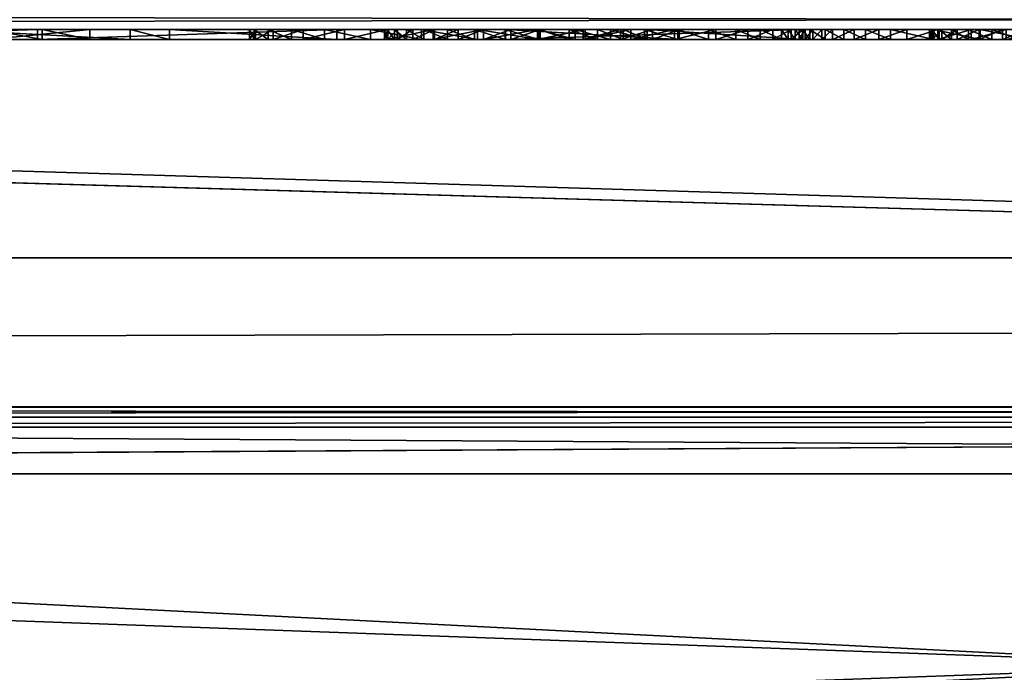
# Model space of a CAD drawing. Header units: centimetres. Extents: x -29.5 to 29.5, y -7 to 54.7.
# Tile 19 of 41: x -1.227 to -0.237, y -2.367 to -1.71. Entities that reach past the tile are written whole.
import ezdxf

# ---------------------------------------------------------------- set-up
doc = ezdxf.new("R2010")
doc.units = ezdxf.units.CM
doc.layers.add('BSP221111', color=7, linetype='Continuous', true_color=0x57e157)

msp = doc.modelspace()

# ---------------------------------------------------------------- meshes
at = {"layer": 'BSP221111', "color": 111, "true_color": 0x99e4b8}
mesh = msp.add_polyface(dxfattribs=at)
corners = [(-27.34999, -2.10001, 45.28), (27.34999, -2.10001, 45.28), (-27.34999, -1.94998, 45.28), (27.34999, -1.94998, 45.28), (-27.34999, -0.00001, 45.28), (27.34999, -0.00001, 45.28), (-27.34999, -2.10001, 45.5), (27.34999, -2.10001, 45.5), (-27.34999, -1.94998, 45.5), (27.34999, -1.94998, 45.5), (-27.34999, -0.00001, 45.5), (27.34999, -0.00001, 45.5), (-27.34999, -0.00001, 44.5), (27.34999, -0.00001, 44.5), (-27.34999, -0.32936, 45.28), (27.34999, -0.32936, 45.28), (27.34999, -0.32936, 45.5), (-27.34999, -0.32936, 45.5), (-27.34999, -0.32799, 44.5), (27.34999, -0.32799, 44.5), (-27.34999, 1.30013, 43.5), (27.34999, 1.30013, 43.5), (27.34999, 1.23202, 43.29998), (-27.34999, 1.23202, 43.29998), (-27.34999, 3.1, 43.49964), (27.34999, 3.1, 43.49964), (27.34999, 3.1, 43.2991), (-27.34999, 3.1, 43.2991), (-27.34999, 3.3013, 43.49964), (27.34999, 3.3013, 43.49964), (27.34999, 3.3013, 43.2991), (-27.34999, 3.3013, 43.2991), (-27.34999, 3.1, 44.25), (27.34999, 3.1, 44.25), (27.34999, 3.3013, 44.25), (-27.34999, 3.3013, 44.25), (-27.34999, 3.1, 44.45), (27.34999, 3.1, 44.45), (27.34999, 3.3013, 44.45), (-27.34999, 3.3013, 44.45), (27.34999, 4.41433, 44.25), (-27.34999, 4.41433, 44.25), (-27.34999, 4.35138, 44.45), (27.34999, 4.35138, 44.45), (-29.5, -1.94998, 45.28), (-29.39998, -2.10001, 45.28), (-29.39998, -2.10001, 45.5), (-29.5, -1.94998, 45.5), (-29.5, -0.32936, 45.5), (-29.5, -0.00001, 45.5), (-29.5, -0.00001, 45.28), (-29.5, -0.00001, 44.5), (-29.5, -0.32799, 44.5), (-29.5, -0.32936, 45.28), (29.4, -2.10001, 45.28), (29.49996, -1.94998, 45.28), (29.49996, -0.32936, 45.28), (29.49996, -0.32799, 44.5), (29.49996, -0.00001, 44.5), (29.49996, -0.00001, 45.28), (29.49996, -0.00001, 45.5), (29.49996, -0.32936, 45.5), (29.49996, -1.94998, 45.5), (29.4, -2.10001, 45.5), (27.34999, 4.70052, 44.4503), (-27.34999, 4.70052, 44.4503), (-27.34999, 4.58525, 44.61377), (27.34999, 4.58525, 44.61377)]
mesh.append_faces([[corners[k] for k in face] for face in [(0, 2, 3), (3, 1, 0), (6, 7, 9), (9, 8, 6), (9, 16, 17), (17, 8, 9), (0, 1, 7), (7, 6, 0), (54, 55, 62), (62, 63, 54), (56, 61, 62), (62, 55, 56), (5, 4, 10), (10, 11, 5), (53, 48, 49), (49, 50, 53), (44, 45, 46), (46, 47, 44), (4, 5, 13), (13, 12, 4), (56, 57, 58), (58, 59, 56), (28, 29, 30), (30, 31, 28), (11, 10, 17), (17, 16, 11), (59, 60, 61), (61, 56, 59), (44, 47, 48), (48, 53, 44), (50, 51, 52), (52, 53, 50), (12, 13, 21), (21, 20, 12), (13, 19, 22), (22, 21, 13), (19, 18, 23), (23, 22, 19), (18, 12, 20), (20, 23, 18), (20, 21, 25), (25, 24, 20), (21, 22, 26), (26, 25, 21), (22, 23, 27), (27, 26, 22), (23, 20, 24), (24, 27, 23), (36, 37, 38), (38, 39, 36), (25, 26, 30), (30, 29, 25), (26, 27, 31), (31, 30, 26), (27, 24, 28), (28, 31, 27), (24, 25, 33), (33, 32, 24), (25, 29, 34), (34, 33, 25), (29, 28, 35), (35, 34, 29), (28, 24, 32), (32, 35, 28), (32, 33, 37), (37, 36, 32), (33, 34, 38), (38, 37, 33), (64, 65, 66), (66, 67, 64), (35, 32, 36), (36, 39, 35), (34, 35, 41), (41, 40, 34), (35, 39, 42), (42, 41, 35), (39, 38, 43), (43, 42, 39), (38, 34, 40), (40, 43, 38), (14, 15, 3), (3, 2, 14), (19, 15, 14), (14, 18, 19), (2, 0, 45), (45, 44, 2), (0, 6, 46), (46, 45, 0), (6, 8, 47), (47, 46, 6), (8, 17, 48), (48, 47, 8), (17, 10, 49), (49, 48, 17), (10, 4, 50), (50, 49, 10), (4, 12, 51), (51, 50, 4), (12, 18, 52), (52, 51, 12), (18, 14, 53), (53, 52, 18), (14, 2, 44), (44, 53, 14), (1, 3, 55), (55, 54, 1), (3, 15, 56), (56, 55, 3), (15, 19, 57), (57, 56, 15), (19, 13, 58), (58, 57, 19), (13, 5, 59), (59, 58, 13), (5, 11, 60), (60, 59, 5), (11, 16, 61), (61, 60, 11), (16, 9, 62), (62, 61, 16), (9, 7, 63), (63, 62, 9), (7, 1, 54), (54, 63, 7), (40, 41, 65), (65, 64, 40), (41, 42, 66), (66, 65, 41), (42, 43, 67), (67, 66, 42), (43, 40, 64), (64, 67, 43)]], dxfattribs={"vtx2": -1, "color": 111})
at = {"layer": 'BSP221111', "color": 214, "true_color": 0x911cb1}
mesh = msp.add_polyface(dxfattribs=at)
corners = [(-3.33402, -2.60996, 34.28577), (-2.94295, -2.60996, 34.44776), (-2.94295, -4.01, 34.44776), (-3.75368, -2.60996, 34.23053), (-3.33402, -4.01, 34.28577), (-4.17335, -2.60996, 34.28577), (-3.75368, -4.01, 34.23053), (6.88756, -2.11028, 44.58917), (-6.88758, -2.11028, 44.58917), (-6.90722, -2.61001, 44.60922), (6.90721, -2.61, 33.44738), (-6.90722, -2.61, 33.44738), (-6.88758, -2.11028, 33.46746), (-2.34946, -2.60996, 35.04125), (-2.60714, -2.60996, 34.70544), (-4.56441, -2.60996, 34.44776), (-3.75368, -2.60996, 37.47344), (-3.33402, -2.60996, 37.41819), (-2.94295, -2.60996, 37.25621), (-4.56441, -2.60996, 37.25621), (-2.60714, -2.60996, 36.99853), (-2.34946, -2.60996, 36.66271), (-2.18748, -2.60996, 36.27165), (-2.13223, -2.60996, 35.85198), (-2.18747, -2.60996, 35.43232), (4.88501, -2.61, 38.73024), (-4.88499, -2.61, 38.73024), (-6.90711, -2.61001, 44.36461), (6.90711, -2.61001, 44.36461), (4.88501, -2.61001, 43.45023), (-4.88499, -2.61001, 43.45023), (-4.88499, -2.11004, 43.45023), (4.88501, -2.11004, 38.73024), (-4.88499, -2.11004, 38.73024), (4.88501, -2.11004, 43.45023), (-6.88716, -2.09972, 33.46788), (-6.27774, -2.09972, 37.91892), (6.27873, -2.09972, 37.91892), (6.88715, -2.09972, 44.58875), (-6.88716, -2.09972, 44.58875), (6.88756, -2.11028, 33.46746), (5.60019, -2.11028, 44.35384), (-5.99969, -2.11028, 44.35384), (-6.00011, -2.09972, 44.35426), (5.60061, -2.09972, 38.12681), (-6.00011, -2.09972, 38.12681), (-5.99969, -2.11028, 38.12723), (-6.27774, -0.96008, 37.91892), (-6.00011, -0.96008, 38.12681), (5.60061, -0.96008, 38.12681), (5.60061, -0.96008, 44.37502), (-6.00011, -0.96008, 44.37502), (-6.84233, -0.96008, 44.543), (6.84262, -0.96008, 44.543), (5.60061, -2.09972, 44.35426)]
mesh.append_faces([[corners[k] for k in face] for face in [(1, 3, 15), (19, 16, 18), (18, 21, 23), (19, 18, 23), (15, 19, 23), (1, 15, 23), (13, 1, 23)]], dxfattribs={"vtx0": -1, "vtx1": -1, "vtx2": -1, "color": 214})
mesh.append_faces([[corners[k] for k in face] for face in [(24, 13, 23)]], dxfattribs={"vtx1": -1, "color": 214})
mesh.append_faces([[corners[k] for k in face] for face in [(0, 1, 2), (3, 0, 4), (5, 3, 6), (7, 8, 9), (10, 11, 12), (13, 14, 1), (1, 0, 3), (16, 17, 18), (18, 20, 21), (21, 22, 23), (25, 26, 11), (9, 27, 28), (29, 30, 31), (32, 33, 26), (34, 31, 33), (35, 36, 37), (38, 39, 8), (40, 12, 35), (41, 42, 43), (44, 45, 46), (47, 48, 49), (28, 27, 30), (50, 51, 52), (53, 52, 39), (37, 36, 47), (54, 43, 51), (49, 48, 45)]], dxfattribs={"vtx2": -1, "color": 214})
mesh = msp.add_polyface(dxfattribs=at)
corners = [(2.60714, -4.01, 34.70544), (2.60714, -2.60996, 34.70544), (2.94295, -2.60996, 34.44776), (2.94295, -4.01, 34.44776), (3.33402, -2.60996, 34.28577), (3.33402, -4.01, 34.28577), (3.75368, -2.60996, 34.23053), (-6.90722, -2.61001, 44.60922), (6.90721, -2.61001, 44.60922), (6.88756, -2.11028, 44.58917), (-6.88758, -2.11028, 33.46746), (6.88756, -2.11028, 33.46746), (6.90721, -2.61, 33.44738), (2.18747, -2.60996, 36.27165), (2.34946, -2.60996, 36.66271), (2.60714, -2.60996, 36.99853), (2.94295, -2.60996, 37.25621), (3.33402, -2.60996, 37.41819), (3.75368, -2.60996, 37.47344), (4.17335, -2.60996, 37.41819), (4.17335, -2.60996, 34.28577), (2.34946, -2.60996, 35.04125), (2.18747, -2.60996, 35.43232), (4.90023, -2.60996, 34.70544), (2.13222, -2.60996, 35.85198), (-6.90722, -2.61, 33.44738), (4.88501, -2.61, 38.73024), (6.90711, -2.61001, 44.36461), (-4.88499, -2.11004, 43.45023), (4.88501, -2.11004, 43.45023), (4.88501, -2.61001, 43.45023), (-4.88499, -2.61, 38.73024), (4.88501, -2.11004, 38.73024), (-4.88499, -2.11004, 38.73024), (6.27873, -2.09972, 37.91892), (6.88715, -2.09972, 33.46788), (-6.88716, -2.09972, 33.46788), (-6.88758, -2.11028, 44.58917), (6.88715, -2.09972, 44.58875), (-6.00011, -2.09972, 44.35426), (5.60061, -2.09972, 44.35426), (5.60019, -2.11028, 44.35384), (-5.99969, -2.11028, 38.12723), (5.60019, -2.11028, 38.12723), (5.60061, -2.09972, 38.12681), (5.60061, -0.96008, 38.12681), (6.27873, -0.96008, 37.91892), (-6.27774, -0.96008, 37.91892), (-4.88499, -2.61001, 43.45023), (-6.84233, -0.96008, 44.543), (6.84262, -0.96008, 44.543), (5.60061, -0.96008, 44.37502), (-6.88716, -2.09972, 44.58875), (-6.00011, -0.96008, 44.37502), (-6.00011, -2.09972, 38.12681)]
mesh.append_faces([[corners[k] for k in face] for face in [(15, 17, 19), (4, 1, 22), (23, 4, 22), (19, 23, 22), (15, 19, 22), (13, 15, 22)]], dxfattribs={"vtx0": -1, "vtx1": -1, "vtx2": -1, "color": 214})
mesh.append_faces([[corners[k] for k in face] for face in [(24, 13, 22)]], dxfattribs={"vtx1": -1, "color": 214})
mesh.append_faces([[corners[k] for k in face] for face in [(0, 1, 2), (3, 2, 4), (5, 4, 6), (7, 8, 9), (10, 11, 12), (13, 14, 15), (15, 16, 17), (17, 18, 19), (20, 6, 4), (4, 2, 1), (1, 21, 22), (25, 12, 26), (27, 8, 7), (28, 29, 30), (31, 26, 32), (33, 32, 29), (34, 35, 36), (37, 9, 38), (36, 35, 11), (39, 40, 41), (42, 43, 44), (45, 46, 47), (48, 30, 27), (49, 50, 51), (52, 38, 50), (47, 46, 34), (53, 51, 40), (54, 44, 45)]], dxfattribs={"vtx2": -1, "color": 214})
at = {"layer": 'BSP221111', "color": 74, "true_color": 0x58b11b}
mesh = msp.add_polyface(dxfattribs=at)
corners = [(-29.49999, -2.1, 0.5), (29.5, -2.1, 0.5), (-29.49999, -1.7, 0.5), (29.5, -1.7, 0.5), (-29.49999, -2.1, 44.3), (29.5, -2.1, 44.3), (-29.49999, -1.7, 44.3), (29.5, -1.7, 44.3), (-6.55, -1.7, 0.5), (-6.55, -2.1, 0.5), (-6.55, -2.1, 44.3), (-6.55, -1.7, 44.3), (6.55, -1.7, 0.5), (6.55, -2.1, 0.5), (6.55, -2.1, 44.3), (6.55, -1.7, 44.3), (29.5, -2.1, 37.7), (-29.49999, -2.1, 37.7), (29.5, -1.7, 37.7), (-29.49999, -1.7, 37.7), (-6.55, -2.1, 37.7), (6.55, -1.7, 37.7), (6.55, -2.1, 37.7), (-6.55, -1.7, 37.7), (29.5, -2.1, 13.76981), (29.5, -1.7, 13.76981), (-29.49999, -1.7, 13.76981), (6.55, -1.7, 13.69999), (-6.55, -1.7, 13.69999), (-29.49999, -2.1, 31.04873), (29.5, -2.1, 31.04873), (29.5, -1.7, 31.04873), (-29.49999, -1.7, 31.04873), (6.55, -1.7, 31), (-6.55, -1.7, 31), (-29.49999, -2.1, 13.76981), (-16.58831, -1.7, 0.5), (-16.58831, -2.1, 44.3), (-16.58831, -2.1, 0.5), (-16.58831, -1.7, 44.3), (-16.58831, -1.7, 37.7), (-16.50001, -1.7, 13.69999), (-16.50001, -1.7, 31), (16.48777, -2.1, 0.5), (16.48777, -1.7, 44.3), (16.48777, -1.7, 0.5), (16.48777, -2.1, 44.3), (16.48777, -1.7, 37.7), (16.50002, -1.7, 13.69999), (16.50002, -1.7, 31), (-29.47999, -2.1, 0.52), (29.48, -2.1, 0.52), (-29.47999, -1.72, 0.52), (29.48, -1.72, 0.52), (-29.47999, -2.1, 44.28), (29.48, -2.1, 44.28), (-29.47999, -1.72, 44.28), (29.48, -1.72, 44.28), (-6.55, -1.72, 0.52), (-6.55, -2.1, 0.52), (-6.57, -2.1, 44.28), (-6.57, -1.72, 44.28), (6.55, -1.72, 0.52), (6.55, -2.1, 0.52), (6.57, -2.1, 44.28), (6.57, -1.72, 44.28), (29.48, -2.1, 37.7), (-29.47999, -2.1, 37.7), (29.48, -1.72, 37.7), (-29.47999, -1.72, 37.7), (-6.57, -2.1, 37.68), (6.57, -1.72, 37.68), (6.57, -2.1, 37.68), (-6.57, -1.72, 37.68), (29.48, -2.1, 13.76981), (29.48, -1.72, 13.76981), (-29.47999, -1.72, 13.76981), (6.55, -1.72, 13.69999), (-6.55, -1.72, 13.69999), (-29.47999, -2.1, 31.04873), (29.48, -2.1, 31.04873), (29.48, -1.72, 31.04873), (-29.47999, -1.72, 31.04873), (6.55, -1.72, 31), (-6.55, -1.72, 31), (-29.47999, -2.1, 13.76981), (-16.58831, -1.72, 0.52), (-16.58831, -2.1, 44.28), (-16.58831, -2.1, 0.52), (-16.58831, -1.72, 44.28), (-16.58831, -1.72, 37.7), (-16.50001, -1.72, 13.69999), (-16.50001, -1.72, 31), (16.48777, -2.1, 0.52), (16.48777, -1.72, 44.28), (16.48777, -1.72, 0.52), (16.48777, -2.1, 44.28), (16.48777, -1.72, 37.7), (16.50002, -1.72, 13.69999), (16.50002, -1.72, 31)]
mesh.append_faces([[corners[k] for k in face] for face in [(2, 36, 38), (38, 0, 2), (37, 39, 6), (6, 4, 37), (3, 25, 24), (24, 1, 3), (45, 48, 25), (25, 3, 45), (0, 35, 26), (26, 2, 0), (45, 43, 13), (13, 12, 45), (46, 44, 15), (15, 14, 46), (36, 41, 28), (28, 8, 36), (8, 12, 13), (13, 9, 8), (8, 28, 27), (27, 12, 8), (7, 5, 16), (16, 18, 7), (15, 44, 47), (47, 21, 15), (4, 6, 19), (19, 17, 4), (6, 39, 40), (40, 19, 6), (11, 10, 20), (20, 23, 11), (23, 20, 22), (22, 21, 23), (21, 22, 14), (14, 15, 21), (18, 16, 30), (30, 31, 18), (21, 47, 49), (49, 33, 21), (17, 19, 32), (32, 29, 17), (19, 40, 42), (42, 32, 19), (23, 21, 33), (33, 34, 23), (25, 31, 30), (30, 24, 25), (35, 29, 32), (32, 26, 35), (32, 42, 41), (41, 26, 32), (8, 9, 38), (38, 36, 8), (10, 11, 39), (39, 37, 10), (2, 26, 41), (41, 36, 2), (11, 23, 40), (40, 39, 11), (23, 34, 42), (42, 40, 23), (12, 27, 48), (48, 45, 12), (3, 1, 43), (43, 45, 3), (5, 7, 44), (44, 46, 5), (7, 18, 47), (47, 44, 7), (18, 31, 49), (49, 47, 18), (31, 25, 48), (48, 49, 31), (88, 86, 52), (52, 50, 88), (56, 89, 87), (87, 54, 56), (74, 75, 53), (53, 51, 74), (75, 98, 95), (95, 53, 75), (76, 85, 50), (50, 52, 76), (63, 93, 95), (95, 62, 63), (65, 94, 96), (96, 64, 65), (78, 91, 86), (86, 58, 78), (63, 62, 58), (58, 59, 63), (77, 78, 58), (58, 62, 77), (66, 55, 57), (57, 68, 66), (97, 94, 65), (65, 71, 97), (69, 56, 54), (54, 67, 69), (90, 89, 56), (56, 69, 90), (70, 60, 61), (61, 73, 70), (72, 70, 73), (73, 71, 72), (64, 72, 71), (71, 65, 64), (80, 66, 68), (68, 81, 80), (99, 97, 71), (71, 83, 99), (82, 69, 67), (67, 79, 82), (92, 90, 69), (69, 82, 92), (83, 71, 73), (73, 84, 83), (80, 81, 75), (75, 74, 80), (82, 79, 85), (85, 76, 82), (91, 92, 82), (82, 76, 91), (88, 59, 58), (58, 86, 88), (89, 61, 60), (60, 87, 89), (91, 76, 52), (52, 86, 91), (90, 73, 61), (61, 89, 90), (92, 84, 73), (73, 90, 92), (98, 77, 62), (62, 95, 98), (93, 51, 53), (53, 95, 93), (94, 57, 55), (55, 96, 94), (97, 68, 57), (57, 94, 97), (99, 81, 68), (68, 97, 99), (98, 75, 81), (81, 99, 98), (0, 38, 88), (88, 50, 0), (37, 4, 54), (54, 87, 37), (1, 24, 74), (74, 51, 1), (35, 0, 50), (50, 85, 35), (13, 43, 93), (93, 63, 13), (46, 14, 64), (64, 96, 46), (28, 41, 91), (91, 78, 28), (9, 13, 63), (63, 59, 9), (27, 28, 78), (78, 77, 27), (16, 5, 55), (55, 66, 16), (4, 17, 67), (67, 54, 4), (20, 10, 60), (60, 70, 20), (22, 20, 70), (70, 72, 22), (14, 22, 72), (72, 64, 14), (30, 16, 66), (66, 80, 30), (33, 49, 99), (99, 83, 33), (17, 29, 79), (79, 67, 17), (34, 33, 83), (83, 84, 34), (24, 30, 80), (80, 74, 24), (29, 35, 85), (85, 79, 29), (41, 42, 92), (92, 91, 41), (38, 9, 59), (59, 88, 38), (10, 37, 87), (87, 60, 10), (42, 34, 84), (84, 92, 42), (48, 27, 77), (77, 98, 48), (43, 1, 51), (51, 93, 43), (5, 46, 96), (96, 55, 5), (49, 48, 98), (98, 99, 49)]], dxfattribs={"vtx2": -1, "color": 74})
at = {"layer": 'BSP221111', "color": 234, "true_color": 0xb11b58}
mesh = msp.add_polyface(dxfattribs=at)
corners = [(-1.15677, -1.73011, 5.90211), (-1.30134, -1.73011, 5.8094), (-1.11614, -1.73011, 5.8094), (-1.25833, -1.73011, 5.90211), (-1.20934, -1.73011, 6.28576), (-1.51044, -1.73011, 5.72287), (-1.33958, -1.73011, 5.72287), (-1.20457, -1.73011, 6.01079), (-0.90826, -1.73011, 5.72287), (-1.11614, -1.72011, 5.8094), (-1.30134, -1.72011, 5.8094), (-1.15677, -1.72011, 5.90211), (-1.25833, -1.72011, 5.90211), (-1.33958, -1.72011, 5.72287), (-1.51044, -1.72011, 5.72287), (-1.20934, -1.72011, 6.28576), (-1.20457, -1.72011, 6.01079), (-1.45399, -1.73011, 6.14311), (-1.44233, -1.73011, 6.11225), (-1.44233, -1.72011, 6.11225), (-1.42083, -1.73011, 6.05456), (-1.4205, -1.73011, 6.00435), (-1.4205, -1.72011, 6.00435), (-1.42083, -1.72011, 6.05456), (-1.42327, -1.73011, 5.96227), (-1.42327, -1.72011, 5.96227), (-1.43155, -1.73011, 5.92213), (-1.43155, -1.72011, 5.92213), (-1.44537, -1.73011, 5.88395), (-1.44537, -1.72011, 5.88395), (-0.90826, -1.72011, 5.72287)]
mesh.append_faces([[corners[k] for k in face] for face in [(4, 1, 3), (12, 10, 15)]], dxfattribs={"vtx0": -1, "vtx1": -1, "vtx2": -1, "color": 234})
mesh.append_faces([[corners[k] for k in face] for face in [(0, 1, 2), (1, 0, 3), (4, 6, 1), (4, 3, 7)]], dxfattribs={"vtx0": -1, "vtx2": -1, "color": 234})
mesh.append_faces([[corners[k] for k in face] for face in [(8, 4, 7), (9, 10, 11), (12, 11, 10), (10, 13, 15), (16, 12, 15)]], dxfattribs={"vtx1": -1, "vtx2": -1, "color": 234})
mesh.append_faces([[corners[k] for k in face] for face in [(4, 5, 6), (13, 14, 15), (17, 18, 19), (20, 21, 22), (22, 23, 20), (21, 24, 25), (25, 22, 21), (24, 26, 27), (27, 25, 24), (26, 28, 29), (29, 27, 26), (2, 1, 10), (10, 9, 2), (3, 0, 11), (11, 12, 3), (5, 4, 15), (15, 14, 5), (14, 13, 6), (1, 6, 13), (13, 10, 1), (7, 3, 12), (12, 16, 7), (30, 15, 4), (0, 7, 16), (16, 11, 0)]], dxfattribs={"vtx2": -1, "color": 234})
mesh = msp.add_polyface(dxfattribs=at)
corners = [(-0.85028, -1.73011, 6.05638), (-0.97216, -1.73011, 6.12049), (-0.99012, -1.73011, 6.06371), (-0.85767, -1.73011, 6.0292), (-0.99611, -1.73011, 6.00142), (-0.86013, -1.73011, 6.00023), (-0.99139, -1.73011, 5.94771), (-0.857, -1.73011, 5.9682), (-0.97725, -1.73011, 5.89758), (-0.90826, -1.73011, 5.72287), (-1.20457, -1.73011, 6.01079), (-1.15677, -1.73011, 5.90211), (-1.11614, -1.73011, 5.8094), (-1.07671, -1.73011, 5.72287), (-0.99012, -1.72011, 6.06371), (-0.97216, -1.72011, 6.12049), (-0.85028, -1.72011, 6.05638), (-0.99611, -1.72011, 6.00142), (-0.85767, -1.72011, 6.0292), (-0.99139, -1.72011, 5.94771), (-0.86013, -1.72011, 6.00023), (-0.97725, -1.72011, 5.89758), (-0.857, -1.72011, 5.9682), (-1.20457, -1.72011, 6.01079), (-1.20934, -1.72011, 6.28576), (-0.90826, -1.72011, 5.72287), (-1.15677, -1.72011, 5.90211), (-1.11614, -1.72011, 5.8094), (-1.07671, -1.72011, 5.72287), (-0.90034, -1.72011, 6.21748), (-0.94224, -1.72011, 6.17175), (-0.94224, -1.73011, 6.17175), (-0.95368, -1.73011, 5.85103), (-0.95368, -1.72011, 5.85103), (-0.92068, -1.73011, 5.80805), (-0.92068, -1.72011, 5.80805), (-1.20934, -1.73011, 6.28576)]
mesh.append_faces([[corners[k] for k in face] for face in [(27, 25, 28)]], dxfattribs={"vtx0": -1, "color": 234})
mesh.append_faces([[corners[k] for k in face] for face in [(9, 11, 12), (27, 26, 25)]], dxfattribs={"vtx0": -1, "vtx1": -1, "vtx2": -1, "color": 234})
mesh.append_faces([[corners[k] for k in face] for face in [(0, 1, 2), (3, 2, 4), (5, 4, 6), (7, 6, 8), (9, 10, 11), (23, 24, 25)]], dxfattribs={"vtx0": -1, "vtx2": -1, "color": 234})
mesh.append_faces([[corners[k] for k in face] for face in [(13, 9, 12)]], dxfattribs={"vtx1": -1, "color": 234})
mesh.append_faces([[corners[k] for k in face] for face in [(14, 15, 16), (17, 14, 18), (19, 17, 20), (21, 19, 22), (26, 23, 25)]], dxfattribs={"vtx1": -1, "vtx2": -1, "color": 234})
mesh.append_faces([[corners[k] for k in face] for face in [(29, 30, 31), (1, 31, 30), (30, 15, 1), (2, 1, 15), (15, 14, 2), (4, 2, 14), (14, 17, 4), (6, 4, 17), (17, 19, 6), (8, 6, 19), (19, 21, 8), (32, 8, 21), (21, 33, 32), (34, 32, 33), (33, 35, 34), (36, 9, 25), (9, 13, 28), (28, 25, 9), (13, 12, 27), (27, 28, 13)]], dxfattribs={"vtx2": -1, "color": 234})
mesh = msp.add_polyface(dxfattribs=at)
corners = [(-0.82073, -1.73011, 6.10536), (-0.90034, -1.73011, 6.21748), (-0.94224, -1.73011, 6.17175), (-0.83797, -1.73011, 6.08177), (-0.97216, -1.73011, 6.12049), (-0.85028, -1.73011, 6.05638), (-0.85767, -1.73011, 6.0292), (-0.99012, -1.73011, 6.06371), (-0.86013, -1.73011, 6.00023), (-0.99611, -1.73011, 6.00142), (-0.857, -1.73011, 5.9682), (-0.99139, -1.73011, 5.94771), (-0.84759, -1.73011, 5.93902), (-0.97725, -1.73011, 5.89758), (-0.95368, -1.73011, 5.85103), (-0.8319, -1.73011, 5.91267), (-0.92068, -1.73011, 5.80805), (-0.80995, -1.73011, 5.88917), (-0.87444, -1.73011, 5.76628), (-0.94224, -1.72011, 6.17175), (-0.90034, -1.72011, 6.21748), (-0.82073, -1.72011, 6.10536), (-0.83797, -1.72011, 6.08177), (-0.97216, -1.72011, 6.12049), (-0.85028, -1.72011, 6.05638), (-0.99012, -1.72011, 6.06371), (-0.85767, -1.72011, 6.0292), (-0.99611, -1.72011, 6.00142), (-0.86013, -1.72011, 6.00023), (-0.99139, -1.72011, 5.94771), (-0.857, -1.72011, 5.9682), (-0.97725, -1.72011, 5.89758), (-0.84759, -1.72011, 5.93902), (-0.95368, -1.72011, 5.85103), (-0.8319, -1.72011, 5.91267), (-0.92068, -1.72011, 5.80805), (-0.87444, -1.72011, 5.76628), (-0.80995, -1.72011, 5.88917), (-0.85769, -1.73011, 6.24986), (-0.85769, -1.72011, 6.24986), (-0.82311, -1.73011, 5.73644)]
mesh.append_faces([[corners[k] for k in face] for face in [(0, 1, 2), (3, 2, 4), (12, 13, 14), (15, 14, 16), (17, 16, 18), (19, 21, 22), (23, 22, 24), (25, 24, 26), (27, 26, 28), (29, 28, 30), (31, 30, 32), (33, 32, 34)]], dxfattribs={"vtx0": -1, "vtx2": -1, "color": 234})
mesh.append_faces([[corners[k] for k in face] for face in [(3, 0, 2), (5, 3, 4), (6, 5, 7), (8, 6, 9), (10, 8, 11), (12, 10, 13), (15, 12, 14), (17, 15, 16), (19, 20, 21), (23, 19, 22), (33, 31, 32), (35, 33, 34), (36, 35, 37)]], dxfattribs={"vtx1": -1, "vtx2": -1, "color": 234})
mesh.append_faces([[corners[k] for k in face] for face in [(1, 38, 39), (39, 20, 1), (2, 1, 20), (5, 6, 26), (6, 8, 28), (28, 26, 6), (8, 10, 30), (30, 28, 8), (18, 16, 35), (35, 36, 18), (40, 18, 36)]], dxfattribs={"vtx2": -1, "color": 234})
mesh = msp.add_polyface(dxfattribs=at)
corners = [(-0.76967, -1.73011, 6.14298), (-0.81115, -1.73011, 6.27298), (-0.85769, -1.73011, 6.24986), (-0.79692, -1.73011, 6.1273), (-0.90034, -1.73011, 6.21748), (-0.82073, -1.73011, 6.10536), (-0.78628, -1.73011, 5.8714), (-0.80995, -1.73011, 5.88917), (-0.87444, -1.73011, 5.76628), (-0.82311, -1.73011, 5.73644), (-0.76068, -1.73011, 5.8587), (-0.85769, -1.72011, 6.24986), (-0.81115, -1.72011, 6.27298), (-0.76967, -1.72011, 6.14298), (-0.79692, -1.72011, 6.1273), (-0.90034, -1.72011, 6.21748), (-0.82073, -1.72011, 6.10536), (-0.92068, -1.72011, 5.80805), (-0.8319, -1.72011, 5.91267), (-0.80995, -1.72011, 5.88917), (-0.87444, -1.72011, 5.76628), (-0.78628, -1.72011, 5.8714), (-0.82311, -1.72011, 5.73644), (-0.76068, -1.72011, 5.8587), (-0.76071, -1.72011, 6.28686), (-0.83797, -1.73011, 6.08177), (-0.83797, -1.72011, 6.08177), (-0.85028, -1.73011, 6.05638), (-0.85028, -1.72011, 6.05638), (-0.85767, -1.72011, 6.0292), (-0.857, -1.73011, 5.9682), (-0.84759, -1.73011, 5.93902), (-0.84759, -1.72011, 5.93902), (-0.857, -1.72011, 5.9682), (-0.8319, -1.73011, 5.91267), (-0.7667, -1.73011, 5.71854)]
mesh.append_faces([[corners[k] for k in face] for face in [(0, 1, 2), (3, 2, 4), (6, 8, 9), (11, 13, 14), (15, 14, 16), (17, 18, 19), (20, 19, 21), (22, 21, 23)]], dxfattribs={"vtx0": -1, "vtx2": -1, "color": 234})
mesh.append_faces([[corners[k] for k in face] for face in [(3, 0, 2), (5, 3, 4), (6, 7, 8), (10, 6, 9), (11, 12, 13), (15, 11, 14), (22, 20, 21)]], dxfattribs={"vtx1": -1, "vtx2": -1, "color": 234})
mesh.append_faces([[corners[k] for k in face] for face in [(24, 12, 1), (2, 1, 12), (12, 11, 2), (3, 5, 16), (16, 14, 3), (5, 25, 26), (26, 16, 5), (25, 27, 28), (28, 26, 25), (29, 28, 27), (30, 31, 32), (32, 33, 30), (31, 34, 18), (18, 32, 31), (34, 7, 19), (19, 18, 34), (7, 6, 21), (21, 19, 7), (20, 22, 9), (35, 9, 22)]], dxfattribs={"vtx2": -1, "color": 234})
mesh = msp.add_polyface(dxfattribs=at)
corners = [(-0.70488, -1.73011, 6.15551), (-0.70639, -1.73011, 6.29149), (-0.76071, -1.73011, 6.28686), (-0.73899, -1.73011, 6.15238), (-0.81115, -1.73011, 6.27298), (-0.76967, -1.73011, 6.14298), (-0.76068, -1.73011, 5.8587), (-0.82311, -1.73011, 5.73644), (-0.7667, -1.73011, 5.71854), (-0.73314, -1.73011, 5.85108), (-0.7052, -1.73011, 5.71257), (-0.70366, -1.73011, 5.84855), (-0.76071, -1.72011, 6.28686), (-0.70639, -1.72011, 6.29149), (-0.70488, -1.72011, 6.15551), (-0.73899, -1.72011, 6.15238), (-0.81115, -1.72011, 6.27298), (-0.76967, -1.72011, 6.14298), (-0.7667, -1.72011, 5.71854), (-0.82311, -1.72011, 5.73644), (-0.76068, -1.72011, 5.8587), (-0.73314, -1.72011, 5.85108), (-0.7052, -1.72011, 5.71257), (-0.70366, -1.72011, 5.84855), (-0.79692, -1.73011, 6.1273), (-0.79692, -1.72011, 6.1273), (-0.78628, -1.73011, 5.8714), (-0.78628, -1.72011, 5.8714), (-0.73858, -1.73011, 5.93919), (-0.73858, -1.73011, 6.05456), (-0.73858, -1.72011, 6.05456), (-0.73858, -1.72011, 5.93919)]
mesh.append_faces([[corners[k] for k in face] for face in [(0, 1, 2), (3, 2, 4), (6, 7, 8), (9, 8, 10), (12, 14, 15), (16, 15, 17), (18, 20, 21), (22, 21, 23)]], dxfattribs={"vtx0": -1, "vtx2": -1, "color": 234})
mesh.append_faces([[corners[k] for k in face] for face in [(3, 0, 2), (5, 3, 4), (9, 6, 8), (11, 9, 10), (12, 13, 14), (16, 12, 15), (18, 19, 20), (22, 18, 21)]], dxfattribs={"vtx1": -1, "vtx2": -1, "color": 234})
mesh.append_faces([[corners[k] for k in face] for face in [(2, 1, 13), (13, 12, 2), (0, 3, 15), (15, 14, 0), (4, 2, 12), (3, 5, 17), (17, 15, 3), (5, 24, 25), (25, 17, 5), (26, 6, 20), (20, 27, 26), (19, 18, 8), (6, 9, 21), (21, 20, 6), (10, 8, 18), (18, 22, 10), (9, 11, 23), (23, 21, 9), (28, 29, 30), (30, 31, 28)]], dxfattribs={"vtx2": -1, "color": 234})
mesh = msp.add_polyface(dxfattribs=at)
corners = [(-0.67435, -1.73011, 6.15281), (-0.64607, -1.73011, 6.1447), (-0.61243, -1.73011, 6.27576), (-0.65836, -1.73011, 6.28756), (-0.70639, -1.73011, 6.29149), (-0.70488, -1.73011, 6.15551), (-0.70366, -1.73011, 5.84855), (-0.7052, -1.73011, 5.71257), (-0.66861, -1.73011, 5.71484), (-0.66042, -1.73011, 5.85421), (-0.63307, -1.73011, 5.72164), (-0.59858, -1.73011, 5.73298), (-0.73858, -1.73011, 6.05456), (-0.73858, -1.73011, 5.93919), (-0.56388, -1.73011, 5.93919), (-0.61243, -1.72011, 6.27576), (-0.64607, -1.72011, 6.1447), (-0.67435, -1.72011, 6.15281), (-0.65836, -1.72011, 6.28756), (-0.70639, -1.72011, 6.29149), (-0.70488, -1.72011, 6.15551), (-0.66861, -1.72011, 5.71484), (-0.7052, -1.72011, 5.71257), (-0.70366, -1.72011, 5.84855), (-0.66042, -1.72011, 5.85421), (-0.63307, -1.72011, 5.72164), (-0.56388, -1.72011, 5.93919), (-0.73858, -1.72011, 5.93919), (-0.73858, -1.72011, 6.05456), (-0.62002, -1.73011, 6.13118), (-0.62271, -1.73011, 5.87121), (-0.62271, -1.72011, 5.87121), (-0.44304, -1.72011, 6.05456)]
mesh.append_faces([[corners[k] for k in face] for face in [(0, 2, 3), (0, 3, 4), (6, 7, 8), (9, 8, 10), (9, 10, 11), (15, 16, 17), (19, 17, 20), (21, 23, 24)]], dxfattribs={"vtx0": -1, "vtx2": -1, "color": 234})
mesh.append_faces([[corners[k] for k in face] for face in [(0, 1, 2), (5, 0, 4), (9, 6, 8), (18, 15, 17), (19, 18, 17), (21, 22, 23), (25, 21, 24)]], dxfattribs={"vtx1": -1, "vtx2": -1, "color": 234})
mesh.append_faces([[corners[k] for k in face] for face in [(12, 13, 14), (26, 27, 28), (29, 1, 16), (1, 0, 17), (17, 16, 1), (15, 18, 3), (4, 3, 18), (18, 19, 4), (0, 5, 20), (20, 17, 0), (8, 7, 22), (22, 21, 8), (6, 9, 24), (24, 23, 6), (10, 8, 21), (21, 25, 10), (9, 30, 31), (31, 24, 9), (14, 13, 27), (32, 28, 12)]], dxfattribs={"vtx2": -1, "color": 234})
mesh = msp.add_polyface(dxfattribs=at)
corners = [(-0.62002, -1.73011, 6.13118), (-0.5962, -1.73011, 6.11225), (-0.52683, -1.73011, 6.22859), (-0.56858, -1.73011, 6.25611), (-0.64607, -1.73011, 6.1447), (-0.61243, -1.73011, 6.27576), (-0.62271, -1.73011, 5.87121), (-0.66042, -1.73011, 5.85421), (-0.59858, -1.73011, 5.73298), (-0.56514, -1.73011, 5.74885), (-0.53439, -1.73011, 5.76917), (-0.44304, -1.73011, 6.05456), (-0.73858, -1.73011, 6.05456), (-0.56388, -1.73011, 5.93919), (-0.59053, -1.73011, 5.89954), (-0.50679, -1.73011, 5.79267), (-0.52683, -1.72011, 6.22859), (-0.5962, -1.72011, 6.11225), (-0.62002, -1.72011, 6.13118), (-0.56858, -1.72011, 6.25611), (-0.64607, -1.72011, 6.1447), (-0.61243, -1.72011, 6.27576), (-0.59858, -1.72011, 5.73298), (-0.63307, -1.72011, 5.72164), (-0.66042, -1.72011, 5.85421), (-0.62271, -1.72011, 5.87121), (-0.56514, -1.72011, 5.74885), (-0.53439, -1.72011, 5.76917), (-0.56388, -1.72011, 5.93919), (-0.73858, -1.72011, 6.05456), (-0.44304, -1.72011, 6.05456), (-0.50679, -1.72011, 5.79267), (-0.59053, -1.72011, 5.89954), (-0.65836, -1.73011, 6.28756), (-0.63307, -1.73011, 5.72164), (-0.73858, -1.72011, 5.93919)]
mesh.append_faces([[corners[k] for k in face] for face in [(0, 2, 3), (4, 3, 5), (6, 8, 9), (6, 9, 10), (16, 17, 18), (19, 18, 20), (22, 24, 25), (28, 29, 30), (31, 25, 32)]], dxfattribs={"vtx0": -1, "vtx2": -1, "color": 234})
mesh.append_faces([[corners[k] for k in face] for face in [(0, 1, 2), (4, 0, 3), (6, 7, 8), (11, 12, 13), (14, 6, 15), (19, 16, 18), (21, 19, 20), (22, 23, 24), (26, 22, 25), (27, 26, 25)]], dxfattribs={"vtx1": -1, "vtx2": -1, "color": 234})
mesh.append_faces([[corners[k] for k in face] for face in [(1, 0, 18), (18, 17, 1), (16, 19, 3), (20, 18, 0), (5, 3, 19), (19, 21, 5), (33, 5, 21), (8, 34, 23), (23, 22, 8), (9, 8, 22), (22, 26, 9), (10, 9, 26), (35, 28, 13), (6, 14, 32), (32, 25, 6), (14, 13, 28), (28, 32, 14)]], dxfattribs={"vtx2": -1, "color": 234})
mesh = msp.add_polyface(dxfattribs=at)
corners = [(-0.5962, -1.73011, 6.11225), (-0.43944, -1.73011, 6.11225), (-0.45119, -1.73011, 6.14311), (-0.46967, -1.73011, 6.17278), (-0.49489, -1.73011, 6.20128), (-0.52683, -1.73011, 6.22859), (-0.62271, -1.73011, 5.87121), (-0.53439, -1.73011, 5.76917), (-0.50679, -1.73011, 5.79267), (-0.59053, -1.73011, 5.89954), (-0.48232, -1.73011, 5.81934), (-0.461, -1.73011, 5.84919), (-0.56388, -1.73011, 5.93919), (-0.45426, -1.73011, 5.86165), (-0.44304, -1.73011, 6.05456), (-0.45119, -1.72011, 6.14311), (-0.43944, -1.72011, 6.11225), (-0.5962, -1.72011, 6.11225), (-0.46967, -1.72011, 6.17278), (-0.49489, -1.72011, 6.20128), (-0.52683, -1.72011, 6.22859), (-0.50679, -1.72011, 5.79267), (-0.53439, -1.72011, 5.76917), (-0.62271, -1.72011, 5.87121), (-0.48232, -1.72011, 5.81934), (-0.59053, -1.72011, 5.89954), (-0.461, -1.72011, 5.84919), (-0.56388, -1.72011, 5.93919), (-0.45426, -1.72011, 5.86165), (-0.44304, -1.72011, 6.05456), (-0.56858, -1.73011, 6.25611), (-0.56514, -1.72011, 5.74885), (-0.73858, -1.73011, 6.05456)]
mesh.append_faces([[corners[k] for k in face] for face in [(14, 12, 13), (28, 27, 29)]], dxfattribs={"vtx0": -1, "vtx1": -1, "vtx2": -1, "color": 234})
mesh.append_faces([[corners[k] for k in face] for face in [(0, 2, 3), (0, 3, 4), (0, 4, 5), (6, 7, 8), (9, 8, 10), (9, 10, 11), (12, 11, 13), (26, 25, 27)]], dxfattribs={"vtx0": -1, "vtx2": -1, "color": 234})
mesh.append_faces([[corners[k] for k in face] for face in [(12, 9, 11), (18, 15, 17), (19, 18, 17), (20, 19, 17), (21, 22, 23), (24, 21, 25), (26, 24, 25), (28, 26, 27)]], dxfattribs={"vtx1": -1, "vtx2": -1, "color": 234})
mesh.append_faces([[corners[k] for k in face] for face in [(0, 1, 2), (15, 16, 17), (1, 0, 17), (17, 16, 1), (4, 3, 18), (18, 19, 4), (5, 4, 19), (19, 20, 5), (30, 5, 20), (31, 22, 7), (32, 14, 29), (8, 7, 22), (22, 21, 8), (10, 8, 21), (21, 24, 10), (11, 10, 24), (24, 26, 11)]], dxfattribs={"vtx2": -1, "color": 234})
mesh = msp.add_polyface(dxfattribs=at)
corners = [(-0.30967, -1.73011, 6.0292), (-0.43694, -1.73011, 6.08046), (-0.44304, -1.73011, 6.05456), (-0.45426, -1.73011, 5.86165), (-0.44722, -1.73011, 5.87608), (-0.43988, -1.73011, 5.89247), (-0.43226, -1.73011, 5.91083), (-0.309, -1.73011, 5.9682), (-0.44304, -1.72011, 6.05456), (-0.43694, -1.72011, 6.08046), (-0.30967, -1.72011, 6.0292), (-0.44722, -1.72011, 5.87608), (-0.45426, -1.72011, 5.86165), (-0.43988, -1.72011, 5.89247), (-0.43226, -1.72011, 5.91083), (-0.309, -1.72011, 5.9682), (-0.45119, -1.73011, 6.14311), (-0.43944, -1.73011, 6.11225), (-0.43944, -1.72011, 6.11225), (-0.45119, -1.72011, 6.14311), (-0.46967, -1.73011, 6.17278), (-0.46967, -1.72011, 6.17278), (-0.40969, -1.73011, 6.14743), (-0.38788, -1.73011, 6.1795), (-0.38788, -1.72011, 6.1795), (-0.40969, -1.72011, 6.14743), (-0.42026, -1.73011, 6.12689), (-0.42026, -1.72011, 6.12689), (-0.42934, -1.73011, 6.10456), (-0.42934, -1.72011, 6.10456), (-0.39824, -1.73011, 5.84313), (-0.41689, -1.73011, 5.87547), (-0.41689, -1.72011, 5.87547), (-0.39824, -1.72011, 5.84313), (-0.461, -1.73011, 5.84919), (-0.461, -1.72011, 5.84919)]
mesh.append_faces([[corners[k] for k in face] for face in [(2, 6, 7), (15, 14, 8)]], dxfattribs={"vtx0": -1, "vtx1": -1, "vtx2": -1, "color": 234})
mesh.append_faces([[corners[k] for k in face] for face in [(0, 1, 2), (2, 3, 4), (2, 4, 5), (2, 5, 6)]], dxfattribs={"vtx0": -1, "vtx2": -1, "color": 234})
mesh.append_faces([[corners[k] for k in face] for face in [(8, 9, 10), (11, 12, 8), (13, 11, 8), (14, 13, 8)]], dxfattribs={"vtx1": -1, "vtx2": -1, "color": 234})
mesh.append_faces([[corners[k] for k in face] for face in [(16, 17, 18), (18, 19, 16), (20, 16, 19), (19, 21, 20), (22, 23, 24), (24, 25, 22), (26, 22, 25), (25, 27, 26), (28, 26, 27), (27, 29, 28), (1, 28, 29), (29, 9, 1), (2, 1, 9), (9, 8, 2), (30, 31, 32), (32, 33, 30), (31, 6, 14), (14, 32, 31), (3, 34, 35), (35, 12, 3), (4, 3, 12), (12, 11, 4), (5, 4, 11), (11, 13, 5), (6, 5, 13), (13, 14, 6)]], dxfattribs={"vtx2": -1, "color": 234})
mesh = msp.add_polyface(dxfattribs=at)
corners = [(-0.27288, -1.73011, 6.10536), (-0.36294, -1.73011, 6.20785), (-0.38788, -1.73011, 6.1795), (-0.29005, -1.73011, 6.08177), (-0.40969, -1.73011, 6.14743), (-0.42026, -1.73011, 6.12689), (-0.30231, -1.73011, 6.05638), (-0.42934, -1.73011, 6.10456), (-0.43694, -1.73011, 6.08046), (-0.30967, -1.73011, 6.0292), (-0.39824, -1.73011, 5.84313), (-0.37631, -1.73011, 5.81381), (-0.28404, -1.73011, 5.91267), (-0.41689, -1.73011, 5.87547), (-0.43226, -1.73011, 5.91083), (-0.29964, -1.73011, 5.93902), (-0.309, -1.73011, 5.9682), (-0.44304, -1.73011, 6.05456), (-0.31212, -1.73011, 6.00023), (-0.38788, -1.72011, 6.1795), (-0.36294, -1.72011, 6.20785), (-0.27288, -1.72011, 6.10536), (-0.40969, -1.72011, 6.14743), (-0.29005, -1.72011, 6.08177), (-0.42026, -1.72011, 6.12689), (-0.30231, -1.72011, 6.05638), (-0.42934, -1.72011, 6.10456), (-0.43694, -1.72011, 6.08046), (-0.30967, -1.72011, 6.0292), (-0.28404, -1.72011, 5.91267), (-0.37631, -1.72011, 5.81381), (-0.39824, -1.72011, 5.84313), (-0.41689, -1.72011, 5.87547), (-0.29964, -1.72011, 5.93902), (-0.43226, -1.72011, 5.91083), (-0.309, -1.72011, 5.9682), (-0.31212, -1.72011, 6.00023), (-0.44304, -1.72011, 6.05456), (-0.33487, -1.73011, 6.23248), (-0.33487, -1.72011, 6.23248), (-0.30768, -1.73011, 5.75473), (-0.3511, -1.73011, 5.78751), (-0.3511, -1.72011, 5.78751)]
mesh.append_faces([[corners[k] for k in face] for face in [(9, 17, 18), (36, 37, 28)]], dxfattribs={"vtx0": -1, "vtx1": -1, "color": 234})
mesh.append_faces([[corners[k] for k in face] for face in [(0, 1, 2), (3, 2, 4), (3, 4, 5), (6, 5, 7), (6, 7, 8), (14, 15, 16), (17, 16, 18), (24, 23, 25), (27, 25, 28), (29, 30, 31), (29, 31, 32), (33, 32, 34)]], dxfattribs={"vtx0": -1, "vtx2": -1, "color": 234})
mesh.append_faces([[corners[k] for k in face] for face in [(6, 3, 5), (9, 6, 8), (10, 11, 12), (13, 10, 12), (14, 13, 15), (19, 20, 21), (22, 19, 23), (24, 22, 23), (26, 24, 25), (27, 26, 25), (35, 33, 34), (36, 35, 37)]], dxfattribs={"vtx1": -1, "vtx2": -1, "color": 234})
mesh.append_faces([[corners[k] for k in face] for face in [(1, 38, 39), (39, 20, 1), (2, 1, 20), (20, 19, 2), (40, 41, 42), (41, 11, 30), (30, 42, 41), (11, 10, 31), (31, 30, 11)]], dxfattribs={"vtx2": -1, "color": 234})
mesh = msp.add_polyface(dxfattribs=at)
corners = [(-0.24917, -1.73011, 6.1273), (-0.30367, -1.73011, 6.25339), (-0.33487, -1.73011, 6.23248), (-0.36294, -1.73011, 6.20785), (-0.27288, -1.73011, 6.10536), (-0.29005, -1.73011, 6.08177), (-0.38788, -1.73011, 6.1795), (-0.3511, -1.73011, 5.78751), (-0.30768, -1.73011, 5.75473), (-0.23865, -1.73011, 5.8714), (-0.26219, -1.73011, 5.88917), (-0.37631, -1.73011, 5.81381), (-0.28404, -1.73011, 5.91267), (-0.41689, -1.73011, 5.87547), (-0.29964, -1.73011, 5.93902), (-0.33487, -1.72011, 6.23248), (-0.30367, -1.72011, 6.25339), (-0.24917, -1.72011, 6.1273), (-0.36294, -1.72011, 6.20785), (-0.27288, -1.72011, 6.10536), (-0.38788, -1.72011, 6.1795), (-0.29005, -1.72011, 6.08177), (-0.23865, -1.72011, 5.8714), (-0.30768, -1.72011, 5.75473), (-0.3511, -1.72011, 5.78751), (-0.26219, -1.72011, 5.88917), (-0.37631, -1.72011, 5.81381), (-0.28404, -1.72011, 5.91267), (-0.29964, -1.72011, 5.93902), (-0.41689, -1.72011, 5.87547), (-0.27009, -1.72011, 6.27006), (-0.30231, -1.73011, 6.05638), (-0.30231, -1.72011, 6.05638), (-0.30967, -1.73011, 6.0292), (-0.30967, -1.72011, 6.0292), (-0.26097, -1.73011, 5.73131), (-0.309, -1.73011, 5.9682), (-0.309, -1.72011, 5.9682), (-0.31212, -1.73011, 6.00023), (-0.31212, -1.72011, 6.00023)]
mesh.append_faces([[corners[k] for k in face] for face in [(0, 1, 2), (0, 2, 3), (7, 9, 10), (11, 10, 12), (13, 12, 14), (18, 17, 19), (20, 19, 21), (22, 23, 24), (25, 24, 26)]], dxfattribs={"vtx0": -1, "vtx2": -1, "color": 234})
mesh.append_faces([[corners[k] for k in face] for face in [(4, 0, 3), (5, 4, 6), (7, 8, 9), (11, 7, 10), (15, 16, 17), (18, 15, 17), (25, 22, 24), (27, 25, 26), (28, 27, 29)]], dxfattribs={"vtx1": -1, "vtx2": -1, "color": 234})
mesh.append_faces([[corners[k] for k in face] for face in [(30, 16, 1), (2, 1, 16), (16, 15, 2), (4, 5, 21), (5, 31, 32), (32, 21, 5), (31, 33, 34), (34, 32, 31), (35, 8, 23), (24, 23, 8), (14, 12, 27), (27, 28, 14), (36, 14, 28), (28, 37, 36), (38, 36, 37), (37, 39, 38), (33, 38, 39), (39, 34, 33)]], dxfattribs={"vtx2": -1, "color": 234})
mesh = msp.add_polyface(dxfattribs=at)
corners = [(-0.22205, -1.73011, 6.14298), (-0.1915, -1.73011, 6.15238), (-0.23488, -1.73011, 6.28196), (-0.27009, -1.73011, 6.27006), (-0.30367, -1.73011, 6.25339), (-0.24917, -1.73011, 6.1273), (-0.26097, -1.73011, 5.73131), (-0.21098, -1.73011, 5.71726), (-0.18576, -1.73011, 5.85108), (-0.21317, -1.73011, 5.8587), (-0.30768, -1.73011, 5.75473), (-0.23865, -1.73011, 5.8714), (-0.23488, -1.72011, 6.28196), (-0.1915, -1.72011, 6.15238), (-0.22205, -1.72011, 6.14298), (-0.27009, -1.72011, 6.27006), (-0.30367, -1.72011, 6.25339), (-0.24917, -1.72011, 6.1273), (-0.18576, -1.72011, 5.85108), (-0.21098, -1.72011, 5.71726), (-0.26097, -1.72011, 5.73131), (-0.21317, -1.72011, 5.8587), (-0.30768, -1.72011, 5.75473), (-0.23865, -1.72011, 5.8714), (-0.19803, -1.72011, 6.28911), (-0.27288, -1.73011, 6.10536), (-0.27288, -1.72011, 6.10536), (-0.29005, -1.72011, 6.08177), (-0.26219, -1.73011, 5.88917), (-0.26219, -1.72011, 5.88917), (-0.28404, -1.73011, 5.91267), (-0.28404, -1.72011, 5.91267)]
mesh.append_faces([[corners[k] for k in face] for face in [(0, 2, 3), (0, 3, 4), (6, 8, 9), (10, 9, 11), (12, 13, 14), (16, 14, 17), (18, 19, 20), (21, 20, 22)]], dxfattribs={"vtx0": -1, "vtx2": -1, "color": 234})
mesh.append_faces([[corners[k] for k in face] for face in [(0, 1, 2), (5, 0, 4), (6, 7, 8), (10, 6, 9), (15, 12, 14), (16, 15, 14), (21, 18, 20), (23, 21, 22)]], dxfattribs={"vtx1": -1, "vtx2": -1, "color": 234})
mesh.append_faces([[corners[k] for k in face] for face in [(24, 12, 2), (1, 0, 14), (3, 2, 12), (12, 15, 3), (4, 3, 15), (0, 5, 17), (17, 14, 0), (5, 25, 26), (26, 17, 5), (27, 26, 25), (7, 6, 20), (20, 19, 7), (22, 20, 6), (11, 9, 21), (21, 23, 11), (28, 11, 23), (23, 29, 28), (30, 28, 29), (29, 31, 30)]], dxfattribs={"vtx2": -1, "color": 234})
at = {"layer": 'BSP221111', "color": 74, "true_color": 0x58b11b}
mesh = msp.add_polyface(dxfattribs=at)
corners = [(-29.5, -2.10001, 0.49999), (29.5, -2.10001, 0.49999), (-29.5, -2.10001, 44.3), (29.5, -2.10001, 44.3), (-6.55001, -2.10001, 0.49999), (-6.55001, -2.10001, 44.3), (6.55001, -2.10001, 0.49999), (6.55001, -2.10001, 44.3), (29.5, -2.10001, 37.7), (-29.5, -2.10001, 37.7), (-6.55001, -2.10001, 37.7), (6.55001, -2.10001, 37.7)]
mesh.append_faces([[corners[k] for k in face] for face in [(4, 10, 9), (9, 0, 4), (1, 8, 11), (11, 6, 1), (6, 11, 10), (10, 4, 6), (5, 2, 9), (9, 10, 5), (3, 7, 11), (11, 8, 3)]], dxfattribs={"vtx2": -1, "color": 74})
at = {"layer": 'BSP221111', "color": 54, "true_color": 0x94b11b}
mesh = msp.add_polyface(dxfattribs=at)
corners = [(-4.75064, -2.16709, 38.86459), (4.75067, -2.16709, 38.86459), (-4.75064, -2.11015, 38.86459), (4.75067, -2.11015, 38.86459), (-4.75064, -2.16709, 43.31588), (4.75067, -2.16709, 43.31588), (-4.75064, -2.11015, 43.31588), (4.75067, -2.11015, 43.31588), (-4.88499, -2.11015, 38.73024), (4.88502, -2.11015, 38.73024), (4.88502, -2.11015, 43.45023), (-4.88499, -2.11015, 43.45023), (4.88502, -2.16709, 38.73024), (-4.88499, -2.16709, 38.73024), (-4.88499, -2.16709, 43.45023), (4.88502, -2.16709, 43.45023)]
mesh.append_faces([[corners[k] for k in face] for face in [(13, 8, 9), (9, 12, 13), (14, 15, 10), (10, 11, 14), (12, 9, 10), (10, 15, 12), (8, 13, 14), (14, 11, 8), (2, 3, 9), (9, 8, 2), (3, 7, 10), (10, 9, 3), (7, 6, 11), (11, 10, 7), (6, 2, 8), (8, 11, 6), (1, 0, 13), (13, 12, 1), (0, 4, 14), (14, 13, 0), (4, 5, 15), (15, 14, 4), (5, 1, 12), (12, 15, 5), (5, 7, 3), (3, 1, 5), (4, 6, 7), (7, 5, 4), (2, 0, 1), (1, 3, 2), (6, 4, 0), (0, 2, 6)]], dxfattribs={"vtx2": -1, "color": 54})
at = {"layer": 'BSP221111', "color": 154, "true_color": 0x1c59b1}
mesh = msp.add_polyface(dxfattribs=at)
corners = [(-4.75063, -2.12017, 38.86458), (4.75067, -2.12017, 38.86458), (-4.75063, -2.11017, 38.86458), (4.75067, -2.11017, 38.86458), (-4.75063, -2.12017, 43.31587), (4.75067, -2.12017, 43.31587), (-4.75063, -2.11017, 43.31587), (4.75067, -2.11017, 43.31587)]
mesh.append_faces([[corners[k] for k in face] for face in [(0, 2, 3), (3, 1, 0), (4, 5, 7), (7, 6, 4), (0, 1, 5), (5, 4, 0), (1, 3, 7), (7, 5, 1), (3, 2, 6), (6, 7, 3), (2, 0, 4), (4, 6, 2)]], dxfattribs={"vtx2": -1, "color": 154})

doc.saveas('drawing.dxf')
